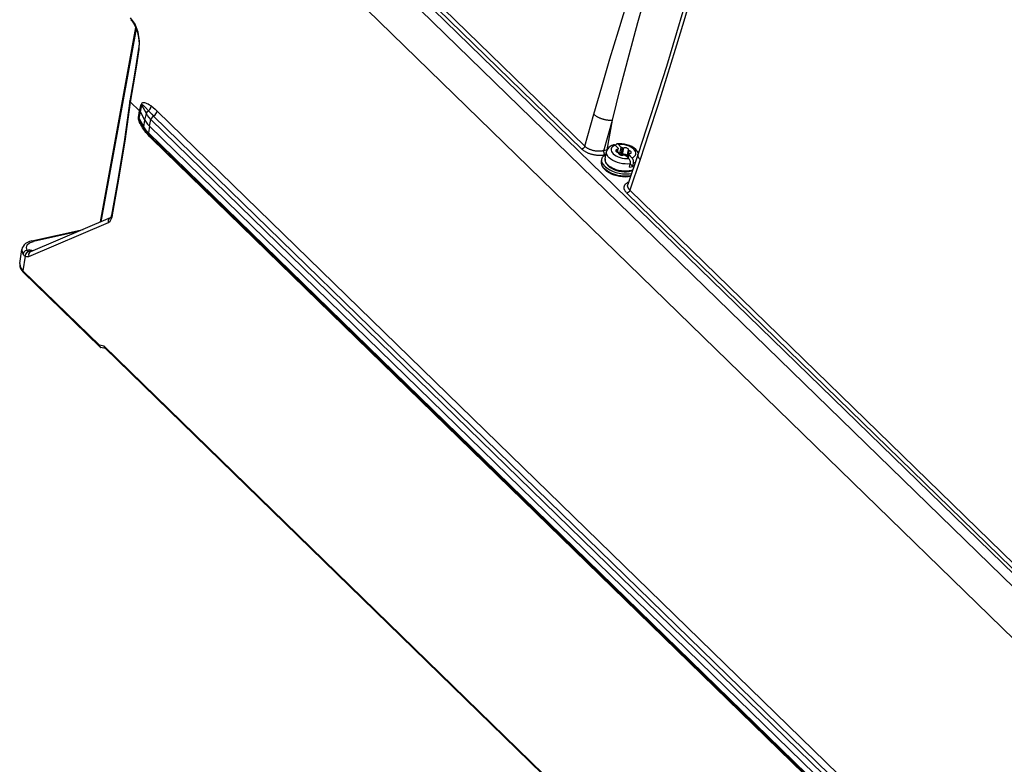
# Model space of a CAD drawing. Extents: x 0 to 594, y 0 to 420.
# Tile 42 of 73: x 494 to 519, y 108 to 127. Entities that reach past the tile are written whole.
import ezdxf

# ---------------------------------------------------------------- set-up
doc = ezdxf.new("R2010")
doc.units = 0
doc.header["$LTSCALE"] = 32.67
doc.layers.get('0').update_dxf_attribs({"linetype": 'CONTINUOUS'})
doc.layers.add('DATUM_AXIS', color=7, linetype='CONTINUOUS')

msp = doc.modelspace()

# ---------------------------------------------------------------- linework, layer by layer
at = {"color": 9, "linetype": 'CONTINUOUS'}
for p, q in [((496.449, 134.726), (522.651, 109.219)), ((496.275, 134.561), (522.477, 109.055)), ((508.229, 123.373), (498.153, 133.182)), ((508.306, 123.447), (498.23, 133.255)), ((496.897, 126.543), (496.786, 126.707)), ((496.04, 121.531), (496.931, 126.42)), ((497.014, 124.341), (497.052, 124.509)), ((497.185, 124.275), (497.07, 124.487)), ((496.986, 124.174), (497.014, 124.341)), ((497.003, 124.151), (497.032, 124.318)), ((497.003, 124.151), (497.118, 123.938)), ((497.365, 124.211), (534.294, 88.262)), ((497.461, 124.338), (534.39, 88.389)), ((508.306, 123.447), (508.535, 124.256)), ((497.118, 123.938), (497.147, 124.105)), ((497.263, 123.956), (497.235, 123.789)), ((497.263, 123.957), (497.302, 124.126)), ((534.23, 88.178), (497.302, 124.126)), ((508.786, 123.332), (509.007, 124.11)), ((508.872, 123.351), (509.007, 124.11)), ((497.176, 123.819), (497.173, 123.798)), ((497.219, 123.741), (497.173, 123.798)), ((497.269, 123.687), (497.219, 123.741)), ((497.235, 123.789), (534.161, 87.843)), ((497.322, 123.633), (497.269, 123.687)), ((497.321, 123.667), (497.322, 123.633)), ((534.249, 87.687), (497.322, 123.633)), ((508.872, 123.351), (508.786, 123.332)), ((508.872, 123.351), (508.871, 123.346)), ((519.45, 112.45), (509.374, 122.259)), ((519.527, 112.523), (509.451, 122.332)), ((496.295, 121.593), (496.315, 121.657)), ((494.199, 120.654), (496.225, 121.516)), ((495.466, 121.287), (494.318, 121.032)), ((494.223, 120.997), (494.318, 121.032)), ((494.114, 120.657), (494.051, 120.29)), ((494.162, 120.806), (494.206, 120.816)), ((494.244, 120.79), (494.206, 120.816)), ((494.276, 120.781), (494.244, 120.79)), ((494.051, 120.29), (495.995, 118.398)), ((494.063, 120.249), (494.063, 120.249)), ((496.118, 118.374), (495.995, 118.398)), ((496.118, 118.374), (531.271, 84.153))]:
    msp.add_line(p, q, dxfattribs=at)
at = {"color": 7, "linetype": 'CONTINUOUS'}
for p, q in [((495.937, 133.576), (522.354, 107.86)), ((496.019, 121.532), (496.916, 126.456)), ((496.767, 124.599), (496.767, 124.6)), ((496.784, 124.565), (497.014, 124.341)), ((497.032, 124.318), (497.07, 124.487)), ((497.147, 124.105), (497.032, 124.318)), ((497.147, 124.105), (497.185, 124.275)), ((497.125, 123.897), (497.048, 124.038)), ((497.15, 123.888), (497.118, 123.938)), ((497.125, 123.897), (497.158, 123.843)), ((497.263, 123.956), (534.19, 88.01)), ((497.158, 123.843), (497.199, 123.79)), ((497.199, 123.79), (497.247, 123.738)), ((534.174, 87.792), (497.247, 123.738)), ((509.66, 123.252), (509.399, 122.477)), ((496.269, 121.629), (494.243, 120.767)), ((496.019, 121.532), (496.016, 121.521)), ((496.27, 121.63), (496.269, 121.629)), ((494.28, 121.046), (495.579, 121.335)), ((493.973, 120.47), (494.027, 120.826)), ((494.023, 120.295), (494.063, 120.249)), ((496.004, 118.36), (494.063, 120.249)), ((496.143, 118.32), (496.033, 118.341)), ((496.134, 118.33), (531.27, 84.126))]:
    msp.add_line(p, q, dxfattribs=at)
for points in [[(511.878, 130.866), (511.588, 129.71), (511.045, 127.722), (510.375, 125.472), (509.66, 123.252)], [(496.794, 126.656), (496.825, 126.618), (496.862, 126.565), (496.895, 126.503), (496.926, 126.435), (496.951, 126.362), (496.972, 126.285), (496.987, 126.207), (496.996, 126.128), (496.998, 126.051), (496.995, 125.978), (496.989, 125.928)], [(496.989, 125.928), (496.92, 125.489), (496.844, 125.033), (496.767, 124.6)], [(496.767, 124.598), (496.631, 123.621), (496.473, 122.641), (496.299, 121.697)], [(496.784, 124.565), (496.767, 124.592), (496.767, 124.599)], [(497.032, 124.318), (497.027, 124.326), (497.021, 124.333), (497.014, 124.341)], [(497.301, 124.127), (497.255, 124.175), (497.217, 124.225), (497.185, 124.275)], [(497.147, 124.105), (497.178, 124.055), (497.217, 124.005), (497.263, 123.956)], [(497.235, 123.789), (497.189, 123.838), (497.15, 123.888)], [(496.299, 121.697), (496.299, 121.695), (496.294, 121.676), (496.289, 121.659), (496.282, 121.645), (496.276, 121.636), (496.271, 121.63), (496.27, 121.63)], [(494.28, 121.046), (494.22, 121.029), (494.166, 121.005), (494.12, 120.976), (494.083, 120.942), (494.056, 120.905), (494.038, 120.867), (494.027, 120.826)], [(494.027, 120.826), (494.026, 120.806), (494.051, 120.716)], [(493.973, 120.47), (493.971, 120.439), (493.977, 120.392), (493.994, 120.344), (494.023, 120.295)], [(493.973, 120.47), (493.972, 120.459), (493.99, 120.373), (494.054, 120.287)], [(495.995, 118.398), (496.002, 118.365), (496.011, 118.353)], [(496.011, 118.353), (496.024, 118.344), (496.033, 118.342)], [(496.134, 118.329), (496.125, 118.341), (496.118, 118.374)]]:
    msp.add_lwpolyline(points, dxfattribs=at)
at = {"color": 9, "linetype": 'CONTINUOUS'}
for points in [[(509.007, 124.11), (509.216, 124.934), (509.433, 125.764), (509.655, 126.588), (509.88, 127.399)], [(511.024, 127.324), (510.818, 126.617), (510.603, 125.902), (510.383, 125.186), (510.16, 124.477), (509.935, 123.783), (509.712, 123.11)], [(508.535, 124.256), (508.735, 124.952), (508.944, 125.66), (509.16, 126.376), (509.382, 127.09)], [(497.006, 125.897), (497.014, 126.114), (496.976, 126.338), (496.897, 126.543)], [(496.784, 124.565), (496.862, 125.006), (496.936, 125.45), (497.006, 125.897)], [(496.989, 125.928), (496.989, 125.92), (497.006, 125.897)], [(496.315, 121.657), (496.49, 122.609), (496.646, 123.578), (496.784, 124.565)], [(497.305, 124.468), (497.268, 124.491), (497.233, 124.51), (497.202, 124.526), (497.173, 124.537), (497.147, 124.545), (497.123, 124.55), (497.103, 124.55), (497.085, 124.547), (497.07, 124.539), (497.059, 124.526), (497.052, 124.509)], [(497.07, 124.487), (497.065, 124.494), (497.059, 124.502), (497.052, 124.509)], [(497.24, 124.343), (497.224, 124.362), (497.209, 124.379), (497.195, 124.394), (497.182, 124.408), (497.17, 124.421), (497.159, 124.432), (497.148, 124.443), (497.139, 124.452), (497.13, 124.46), (497.122, 124.467), (497.114, 124.473), (497.107, 124.479), (497.101, 124.484), (497.095, 124.487), (497.089, 124.49), (497.084, 124.493), (497.08, 124.494), (497.076, 124.493), (497.072, 124.491), (497.07, 124.487)], [(497.24, 124.343), (497.273, 124.38), (497.295, 124.423), (497.305, 124.468)], [(497.305, 124.468), (497.356, 124.431), (497.407, 124.388), (497.461, 124.338)], [(497.029, 124.019), (497.014, 124.05), (497.002, 124.08), (496.993, 124.107), (496.987, 124.133), (496.984, 124.155), (496.986, 124.174)], [(497.003, 124.151), (496.998, 124.159), (496.992, 124.167), (496.986, 124.174)], [(497.048, 124.038), (497.047, 124.04), (497.041, 124.051), (497.035, 124.062), (497.03, 124.072), (497.026, 124.082), (497.022, 124.09), (497.018, 124.099), (497.014, 124.107), (497.011, 124.114), (497.009, 124.121), (497.006, 124.128), (497.005, 124.134), (497.003, 124.141), (497.003, 124.146), (497.003, 124.151)], [(497.185, 124.275), (497.196, 124.301), (497.215, 124.324), (497.24, 124.343)], [(497.24, 124.343), (497.277, 124.302), (497.319, 124.257), (497.365, 124.211)], [(497.336, 124.188), (497.314, 124.158), (497.301, 124.127)], [(497.336, 124.188), (497.408, 124.246), (497.442, 124.29), (497.461, 124.338)], [(508.535, 124.256), (508.544, 124.248), (508.554, 124.24), (508.564, 124.233), (508.574, 124.225), (508.585, 124.218), (508.597, 124.21), (508.608, 124.203), (508.621, 124.196), (508.633, 124.189), (508.646, 124.183), (508.66, 124.176), (508.673, 124.17), (508.687, 124.164), (508.702, 124.158), (508.716, 124.153), (508.731, 124.148), (508.746, 124.143), (508.761, 124.138), (508.776, 124.134), (508.791, 124.13), (508.806, 124.126), (508.821, 124.123), (508.836, 124.12), (508.851, 124.117), (508.867, 124.115), (508.881, 124.113), (508.896, 124.111), (508.911, 124.109), (508.925, 124.108), (508.94, 124.108), (508.954, 124.108), (508.967, 124.108), (508.981, 124.108), (508.994, 124.109), (509.007, 124.11)], [(497.114, 123.879), (497.089, 123.917), (497.066, 123.953), (497.046, 123.987), (497.029, 124.019)], [(497.125, 123.897), (497.119, 123.913), (497.118, 123.938)], [(497.173, 123.798), (497.142, 123.84), (497.114, 123.879)], [(497.235, 123.789), (497.235, 123.761), (497.247, 123.738)], [(508.306, 123.447), (508.304, 123.442), (508.303, 123.438), (508.301, 123.434), (508.299, 123.429), (508.296, 123.425), (508.294, 123.421), (508.291, 123.417), (508.288, 123.413), (508.285, 123.409), (508.281, 123.405), (508.278, 123.402), (508.274, 123.398), (508.27, 123.395), (508.266, 123.392), (508.262, 123.389), (508.258, 123.386), (508.254, 123.384), (508.25, 123.381), (508.246, 123.379), (508.241, 123.377), (508.237, 123.376), (508.233, 123.374), (508.229, 123.373)], [(508.786, 123.332), (508.773, 123.328), (508.759, 123.326), (508.745, 123.324), (508.731, 123.322), (508.716, 123.32), (508.701, 123.319), (508.686, 123.318), (508.671, 123.318), (508.656, 123.318), (508.64, 123.319), (508.625, 123.32), (508.609, 123.321), (508.593, 123.323), (508.578, 123.325), (508.562, 123.328), (508.547, 123.33), (508.532, 123.334), (508.516, 123.337), (508.501, 123.341), (508.487, 123.346), (508.472, 123.351), (508.458, 123.356), (508.444, 123.361), (508.43, 123.367), (508.416, 123.373), (508.403, 123.379), (508.391, 123.386), (508.378, 123.392), (508.366, 123.399), (508.355, 123.407), (508.344, 123.414), (508.334, 123.422), (508.324, 123.43), (508.315, 123.438), (508.306, 123.447)], [(508.812, 123.224), (508.801, 123.222), (508.786, 123.219), (508.769, 123.217), (508.753, 123.215), (508.736, 123.213), (508.719, 123.212), (508.702, 123.212), (508.685, 123.212), (508.667, 123.212), (508.649, 123.213), (508.631, 123.214), (508.613, 123.215), (508.595, 123.217), (508.577, 123.22), (508.559, 123.223), (508.541, 123.226), (508.523, 123.23), (508.506, 123.234), (508.488, 123.238), (508.471, 123.243), (508.453, 123.248), (508.436, 123.254), (508.42, 123.26), (508.403, 123.266), (508.387, 123.273), (508.371, 123.28), (508.356, 123.287), (508.341, 123.294), (508.326, 123.302), (508.312, 123.31), (508.299, 123.319), (508.286, 123.327), (508.273, 123.336), (508.261, 123.345), (508.25, 123.354), (508.239, 123.364), (508.229, 123.373)], [(508.786, 123.332), (508.785, 123.327), (508.785, 123.323), (508.785, 123.318), (508.784, 123.313), (508.785, 123.308), (508.785, 123.303), (508.785, 123.298), (508.786, 123.293), (508.787, 123.288), (508.788, 123.283), (508.789, 123.278), (508.79, 123.273), (508.792, 123.268), (508.793, 123.264), (508.795, 123.259), (508.797, 123.254), (508.799, 123.25), (508.801, 123.246), (508.804, 123.242), (508.806, 123.238), (508.809, 123.234), (508.811, 123.231), (508.814, 123.228), (508.815, 123.227)], [(509.712, 123.11), (509.704, 123.119), (509.697, 123.128), (509.69, 123.137), (509.683, 123.145), (509.678, 123.154), (509.673, 123.163), (509.668, 123.172), (509.664, 123.18), (509.661, 123.189), (509.659, 123.197), (509.657, 123.206), (509.656, 123.214), (509.655, 123.222), (509.655, 123.23), (509.656, 123.238), (509.658, 123.246), (509.66, 123.252)], [(509.712, 123.11), (509.45, 122.328), (509.448, 122.323), (509.446, 122.319), (509.444, 122.315), (509.441, 122.31), (509.439, 122.306), (509.436, 122.302), (509.433, 122.298), (509.43, 122.294), (509.426, 122.291), (509.423, 122.287), (509.419, 122.283), (509.415, 122.28), (509.411, 122.277), (509.407, 122.274), (509.403, 122.271), (509.399, 122.269), (509.395, 122.266), (509.391, 122.264), (509.387, 122.263), (509.382, 122.261), (509.378, 122.26), (509.374, 122.259)], [(509.374, 122.259), (509.364, 122.268), (509.355, 122.278), (509.347, 122.288), (509.34, 122.298), (509.333, 122.308), (509.327, 122.318), (509.321, 122.328), (509.316, 122.339), (509.312, 122.349), (509.309, 122.359), (509.307, 122.369), (509.305, 122.379), (509.304, 122.389), (509.304, 122.399), (509.304, 122.409), (509.306, 122.419), (509.308, 122.428), (509.311, 122.437), (509.314, 122.447), (509.319, 122.456), (509.324, 122.464), (509.329, 122.473), (509.336, 122.481), (509.343, 122.489), (509.351, 122.497), (509.36, 122.505), (509.369, 122.512), (509.379, 122.519), (509.39, 122.525), (509.401, 122.532), (509.413, 122.537), (509.421, 122.541)], [(509.451, 122.332), (509.443, 122.34), (509.435, 122.348), (509.428, 122.357), (509.422, 122.366), (509.416, 122.374), (509.411, 122.383), (509.406, 122.392), (509.403, 122.4), (509.399, 122.409), (509.397, 122.418), (509.395, 122.427), (509.394, 122.435), (509.394, 122.444), (509.394, 122.453), (509.395, 122.461), (509.397, 122.469), (509.399, 122.477)], [(496.299, 121.697), (496.299, 121.688), (496.315, 121.657)], [(496.019, 121.532), (496.018, 121.525), (496.02, 121.523)], [(496.225, 121.516), (496.222, 121.566), (496.242, 121.609), (496.269, 121.629)], [(496.225, 121.516), (496.265, 121.545), (496.295, 121.593)], [(494.162, 120.806), (494.141, 120.878), (494.163, 120.944), (494.223, 120.997)], [(494.28, 121.046), (494.287, 121.047), (494.318, 121.032)], [(494.162, 120.806), (494.113, 120.793), (494.072, 120.76), (494.051, 120.716)], [(494.051, 120.716), (494.067, 120.693), (494.087, 120.674), (494.11, 120.658)], [(494.192, 120.774), (494.15, 120.752), (494.12, 120.709), (494.11, 120.658)], [(494.114, 120.657), (494.141, 120.648), (494.171, 120.647), (494.199, 120.654)], [(494.192, 120.774), (494.179, 120.782), (494.169, 120.793), (494.162, 120.806)], [(494.243, 120.767), (494.235, 120.766), (494.214, 120.767), (494.192, 120.774)], [(494.242, 120.767), (494.217, 120.749), (494.196, 120.707), (494.199, 120.654)], [(494.285, 120.785), (494.258, 120.793), (494.206, 120.816)], [(494.309, 120.794), (494.279, 120.801), (494.206, 120.816)], [(494.054, 120.287), (494.056, 120.259), (494.063, 120.249)]]:
    msp.add_lwpolyline(points, dxfattribs=at)
at = {"layer": 'DATUM_AXIS', "color": 9, "linetype": 'CONTINUOUS'}
for p, q in [((509.076, 123.471), (509.039, 123.454)), ((509.227, 123.241), (509.26, 123.407)), ((509.265, 123.237), (509.298, 123.402)), ((509.121, 123.302), (509.134, 123.366)), ((509.403, 123.168), (509.436, 123.333)), ((509.408, 123.148), (509.427, 123.244)), ((508.729, 123.064), (508.729, 123.064)), ((508.824, 123.131), (508.824, 123.131)), ((508.91, 122.954), (508.891, 122.971)), ((508.935, 122.934), (508.91, 122.954)), ((508.965, 122.914), (508.935, 122.934)), ((509.588, 123.038), (509.541, 123.018)), ((508.839, 122.847), (508.808, 122.874)), ((509.492, 122.832), (509.434, 122.82)), ((509.523, 122.844), (509.492, 122.832))]:
    msp.add_line(p, q, dxfattribs=at)
at = {"layer": 'DATUM_AXIS', "color": 7, "linetype": 'CONTINUOUS'}
for p, q in [((509.076, 123.471), (509.151, 123.399)), ((509.092, 123.478), (509.086, 123.461)), ((509.15, 123.396), (509.149, 123.391)), ((509.149, 123.391), (509.151, 123.382)), ((509.15, 123.396), (509.151, 123.399)), ((509.151, 123.399), (509.15, 123.396)), ((509.158, 123.49), (509.233, 123.417)), ((509.199, 123.252), (509.233, 123.417)), ((508.789, 123.207), (508.834, 123.241)), ((508.824, 123.131), (508.861, 123.313)), ((508.834, 123.241), (508.848, 123.248)), ((508.872, 123.349), (508.861, 123.313)), ((508.889, 123.382), (508.872, 123.349)), ((509.135, 123.294), (509.152, 123.377)), ((509.199, 123.252), (509.139, 123.311)), ((509.163, 123.272), (509.163, 123.272)), ((509.298, 123.242), (509.28, 123.241)), ((509.346, 123.209), (509.42, 123.136)), ((509.382, 123.188), (509.415, 123.354)), ((509.407, 123.15), (509.426, 123.244)), ((509.411, 123.145), (509.428, 123.227)), ((509.429, 123.235), (509.427, 123.244)), ((509.428, 123.227), (509.429, 123.23)), ((509.428, 123.227), (509.503, 123.155)), ((509.429, 123.23), (509.429, 123.235)), ((509.667, 123.275), (509.666, 123.277)), ((508.729, 123.064), (508.741, 123.122)), ((508.739, 123.077), (508.741, 123.122)), ((508.751, 123.028), (508.739, 123.077)), ((508.776, 122.898), (508.812, 122.858)), ((508.863, 122.99), (508.894, 122.955)), ((508.894, 122.955), (508.937, 122.919)), ((508.91, 122.952), (508.952, 122.917)), ((508.937, 122.919), (508.988, 122.887)), ((508.952, 122.917), (509.002, 122.885)), ((509.442, 122.917), (509.459, 123)), ((509.524, 122.935), (509.458, 123)), ((509.524, 122.935), (509.541, 123.018))]:
    msp.add_line(p, q, dxfattribs=at)
for points in [[(509.034, 123.486), (508.989, 123.467), (508.948, 123.442), (508.915, 123.414), (508.889, 123.382)], [(509.034, 123.486), (509.038, 123.487), (509.05, 123.487), (509.063, 123.481), (509.076, 123.471)], [(509.122, 123.505), (509.12, 123.505), (509.109, 123.5), (509.099, 123.491), (509.092, 123.478)], [(509.666, 123.277), (509.639, 123.322), (509.6, 123.365), (509.552, 123.404), (509.498, 123.437), (509.438, 123.463), (509.376, 123.484), (509.311, 123.499), (509.246, 123.508), (509.181, 123.51), (509.122, 123.505)], [(509.158, 123.49), (509.145, 123.5), (509.132, 123.505), (509.122, 123.505)], [(509.26, 123.407), (509.247, 123.413), (509.233, 123.417)], [(509.26, 123.407), (509.267, 123.403), (509.275, 123.401), (509.284, 123.4), (509.291, 123.401), (509.298, 123.402)], [(509.415, 123.354), (509.415, 123.363), (509.411, 123.373), (509.403, 123.382), (509.391, 123.391), (509.377, 123.398), (509.361, 123.403), (509.344, 123.406), (509.327, 123.407), (509.312, 123.406), (509.298, 123.402)], [(508.741, 123.122), (508.758, 123.168), (508.789, 123.207)], [(509.093, 123.341), (509.092, 123.334), (509.096, 123.325), (509.103, 123.315), (509.113, 123.306), (509.127, 123.299), (509.142, 123.293)], [(509.134, 123.366), (509.12, 123.363), (509.107, 123.358), (509.099, 123.352), (509.093, 123.344), (509.093, 123.341)], [(509.134, 123.366), (509.141, 123.367), (509.147, 123.37), (509.15, 123.373), (509.152, 123.377)], [(509.163, 123.272), (509.163, 123.277), (509.161, 123.282), (509.156, 123.286), (509.15, 123.29), (509.142, 123.293)], [(509.152, 123.377), (509.152, 123.378), (509.151, 123.382)], [(509.163, 123.272), (509.163, 123.263), (509.168, 123.253), (509.176, 123.244), (509.187, 123.235), (509.201, 123.228), (509.217, 123.223), (509.234, 123.22), (509.251, 123.219), (509.267, 123.22), (509.28, 123.224)], [(509.227, 123.241), (509.214, 123.247), (509.199, 123.252)], [(509.28, 123.241), (509.258, 123.235), (509.25, 123.235), (509.242, 123.236), (509.234, 123.238), (509.227, 123.241)], [(509.318, 123.22), (509.311, 123.223), (509.303, 123.225), (509.295, 123.226), (509.287, 123.225), (509.28, 123.224)], [(509.352, 123.228), (509.335, 123.235), (509.316, 123.24), (509.298, 123.242)], [(509.318, 123.22), (509.331, 123.213), (509.346, 123.209)], [(509.376, 123.209), (509.366, 123.219), (509.352, 123.228)], [(509.382, 123.188), (509.381, 123.199), (509.376, 123.209)], [(509.41, 123.165), (509.395, 123.171), (509.389, 123.174), (509.384, 123.179), (509.382, 123.184), (509.382, 123.188)], [(509.415, 123.354), (509.415, 123.349), (509.418, 123.344), (509.422, 123.34), (509.429, 123.336), (509.436, 123.333)], [(509.444, 123.26), (509.437, 123.259), (509.432, 123.256), (509.428, 123.253), (509.427, 123.249)], [(509.427, 123.249), (509.427, 123.248), (509.427, 123.244)], [(509.486, 123.285), (509.486, 123.292), (509.483, 123.301), (509.476, 123.311), (509.465, 123.32), (509.452, 123.327), (509.436, 123.333)], [(509.444, 123.26), (509.459, 123.263), (509.471, 123.268), (509.48, 123.274), (509.485, 123.283), (509.486, 123.285)], [(509.541, 123.018), (509.543, 123.038), (509.543, 123.059), (509.539, 123.081), (509.533, 123.103), (509.525, 123.123), (509.514, 123.14), (509.503, 123.155)], [(508.729, 123.064), (508.726, 123.025), (508.732, 122.983), (508.749, 122.941), (508.776, 122.898)], [(508.82, 122.932), (508.779, 122.979), (508.751, 123.028)], [(508.82, 122.932), (508.873, 122.887), (508.938, 122.847), (509.011, 122.811), (509.091, 122.783), (509.175, 122.761), (509.261, 122.748), (509.346, 122.743), (509.428, 122.746), (509.493, 122.757)], [(508.824, 123.131), (508.821, 123.097), (508.827, 123.062), (508.841, 123.026), (508.863, 122.99)], [(509.42, 123.136), (509.432, 123.122), (509.443, 123.105), (509.451, 123.085), (509.457, 123.063), (509.46, 123.041), (509.461, 123.02), (509.459, 123)], [(509.442, 122.917), (509.485, 122.925), (509.524, 122.935)], [(508.812, 122.858), (508.859, 122.818), (508.915, 122.781), (508.978, 122.749), (509.045, 122.722), (509.117, 122.7), (509.19, 122.684), (509.265, 122.675), (509.338, 122.672), (509.409, 122.675), (509.469, 122.685)], [(508.828, 122.854), (508.873, 122.817), (508.926, 122.782), (508.986, 122.751), (509.052, 122.724), (509.122, 122.703), (509.194, 122.688), (509.267, 122.679), (509.338, 122.677), (509.406, 122.681), (509.47, 122.691), (509.471, 122.692)], [(508.988, 122.887), (509.045, 122.859), (509.107, 122.835), (509.171, 122.818), (509.238, 122.806), (509.304, 122.8), (509.368, 122.8), (509.43, 122.807), (509.487, 122.82), (509.519, 122.833)], [(509.002, 122.885), (509.059, 122.858), (509.122, 122.836), (509.187, 122.819), (509.254, 122.808), (509.321, 122.805), (509.384, 122.807), (509.443, 122.816)], [(509.443, 122.816), (509.496, 122.832), (509.523, 122.845)]]:
    msp.add_lwpolyline(points, dxfattribs=at)
at = {"layer": 'DATUM_AXIS', "color": 9, "linetype": 'CONTINUOUS'}
for points in [[(509.039, 123.454), (509.009, 123.433), (508.988, 123.407), (508.976, 123.379), (508.974, 123.348), (508.982, 123.317), (509, 123.285), (509.026, 123.254), (509.061, 123.226), (509.103, 123.199)], [(509.503, 123.155), (509.54, 123.172), (509.57, 123.194), (509.591, 123.219), (509.602, 123.247), (509.604, 123.278), (509.596, 123.309), (509.579, 123.341), (509.552, 123.372), (509.517, 123.401), (509.476, 123.427), (509.428, 123.449), (509.376, 123.468), (509.321, 123.481), (509.265, 123.49), (509.21, 123.493), (509.158, 123.49)], [(508.927, 123.153), (508.895, 123.19), (508.873, 123.228), (508.861, 123.266), (508.859, 123.303), (508.861, 123.313)], [(509.459, 123), (509.397, 122.995), (509.332, 122.996), (509.265, 123.003), (509.199, 123.016), (509.134, 123.035), (509.073, 123.059), (509.018, 123.087), (508.969, 123.119), (508.927, 123.153)], [(509.103, 123.199), (509.151, 123.177), (509.203, 123.158), (509.257, 123.145), (509.313, 123.136), (509.368, 123.134), (509.42, 123.136)], [(508.727, 123.016), (508.728, 123.058), (508.729, 123.064)], [(508.808, 122.874), (508.782, 122.902), (508.757, 122.936), (508.738, 122.974), (508.727, 123.016)], [(508.823, 123.092), (508.823, 123.125), (508.824, 123.131)], [(508.891, 122.971), (508.873, 122.989), (508.856, 123.011), (508.841, 123.035), (508.829, 123.062), (508.823, 123.092)], [(509.049, 122.871), (509.003, 122.893), (508.965, 122.914)], [(509.473, 122.697), (509.456, 122.693), (509.383, 122.686), (509.305, 122.686), (509.224, 122.693), (509.143, 122.708), (509.065, 122.729), (508.993, 122.756), (508.931, 122.786), (508.879, 122.817), (508.839, 122.847)], [(509.434, 122.82), (509.37, 122.813), (509.303, 122.813), (509.234, 122.82), (509.165, 122.833), (509.103, 122.851), (509.049, 122.871)]]:
    msp.add_lwpolyline(points, dxfattribs=at)

doc.saveas('drawing.dxf')
